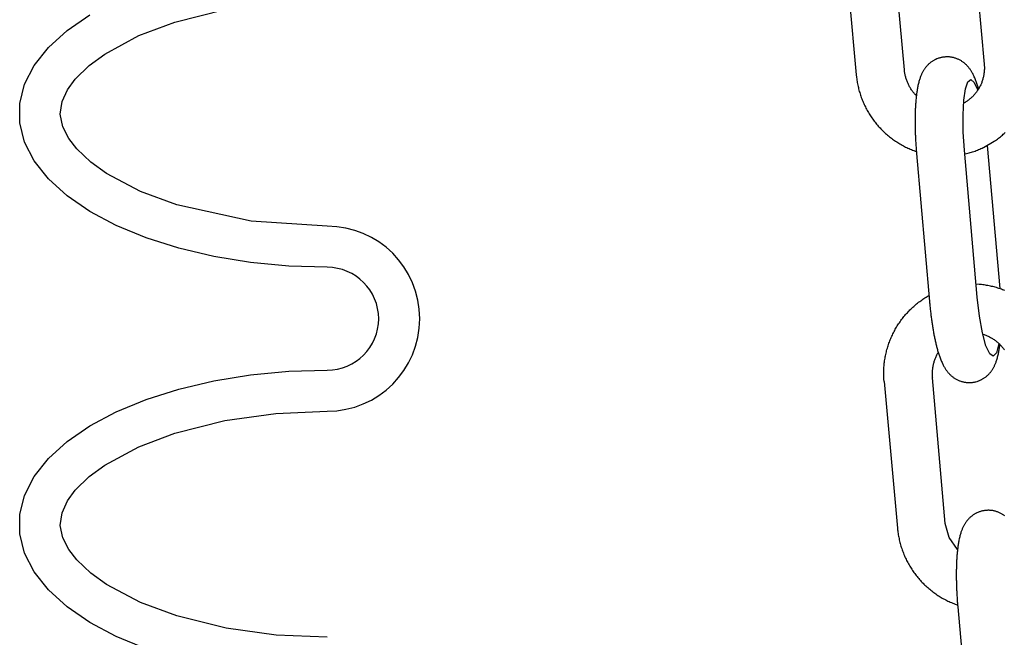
# Model space of a CAD drawing. Extents: x -285 to 5863, y 308 to 3178.
# Tile 60 of 256: x 126.87 to 129.27, y 974.54 to 976.04. Entities that reach past the tile are written whole.
import ezdxf

# ---------------------------------------------------------------- set-up
doc = ezdxf.new("R2010")
doc.units = 0
doc.header["$MEASUREMENT"] = 0
doc.layers.add('SPILL-BUCKET', color=1, linetype='CONTINUOUS')

msp = doc.modelspace()

# ---------------------------------------------------------------- linework, layer by layer
at = {"layer": 'SPILL-BUCKET', "color": 1, "linetype": 'Continuous'}
for p, q in [((129.02323, 975.91925), (128.99106, 976.27288)), ((129.18489, 976.29051), (129.21741, 975.93305)), ((128.87377, 976.26354), (128.90618, 975.90727)), ((127.24962, 976.03533), (127.37088, 976.06598)), ((126.98724, 976.01468), (127.04256, 976.05275)), ((127.16164, 976.00235), (127.24962, 976.03533)), ((126.94189, 975.97344), (126.98724, 976.01468)), ((127.07892, 975.95758), (127.16164, 976.00235)), ((126.90725, 975.92968), (126.94189, 975.97344)), ((127.04087, 975.92961), (127.07892, 975.95758)), ((129.08672, 975.93659), (129.0855, 975.93561)), ((129.08797, 975.93754), (129.08672, 975.93659)), ((129.08924, 975.93846), (129.08797, 975.93754)), ((129.09054, 975.93937), (129.08924, 975.93846)), ((129.09187, 975.94024), (129.09054, 975.93937)), ((129.09322, 975.94108), (129.09187, 975.94024)), ((129.0946, 975.94189), (129.09322, 975.94108)), ((129.09599, 975.94266), (129.0946, 975.94189)), ((129.09741, 975.9434), (129.09599, 975.94266)), ((129.09783, 975.94362), (129.09741, 975.9434)), ((129.09842, 975.94391), (129.09783, 975.94362)), ((129.09902, 975.9442), (129.09842, 975.94391)), ((129.09956, 975.94446), (129.09902, 975.9442)), ((129.10198, 975.94554), (129.09956, 975.94446)), ((129.10503, 975.94673), (129.10198, 975.94554)), ((129.10659, 975.94727), (129.10503, 975.94673)), ((129.10816, 975.94777), (129.10659, 975.94727)), ((129.10975, 975.94823), (129.10816, 975.94777)), ((129.11135, 975.94865), (129.10975, 975.94823)), ((129.11297, 975.94902), (129.11135, 975.94865)), ((129.11461, 975.94936), (129.11297, 975.94902)), ((129.11625, 975.94965), (129.11461, 975.94936)), ((129.11791, 975.9499), (129.11625, 975.94965)), ((129.12125, 975.95027), (129.11791, 975.9499)), ((129.12151, 975.95028), (129.12125, 975.95027)), ((129.12176, 975.9503), (129.12151, 975.95028)), ((129.12323, 975.95042), (129.12175, 975.95031)), ((129.12466, 975.9505), (129.12323, 975.95041)), ((129.1261, 975.95057), (129.12466, 975.9505)), ((129.1278, 975.95059), (129.1261, 975.95057)), ((129.1295, 975.95057), (129.1278, 975.95059)), ((129.1312, 975.95051), (129.1295, 975.95057)), ((129.1329, 975.95039), (129.1312, 975.95051)), ((129.1346, 975.95023), (129.1329, 975.95039)), ((129.1363, 975.95003), (129.1346, 975.95023)), ((129.138, 975.94978), (129.1363, 975.95003)), ((129.13969, 975.94948), (129.138, 975.94978)), ((129.14137, 975.94914), (129.13969, 975.94948)), ((129.14305, 975.94874), (129.14137, 975.94914)), ((129.14471, 975.94831), (129.14305, 975.94874)), ((129.14637, 975.94783), (129.14471, 975.94831)), ((129.14801, 975.94731), (129.14637, 975.94783)), ((129.14963, 975.94674), (129.14801, 975.94731)), ((129.15125, 975.94612), (129.14963, 975.94674)), ((129.15284, 975.94547), (129.15125, 975.94612)), ((129.15441, 975.94477), (129.15284, 975.94547)), ((129.15596, 975.94404), (129.15441, 975.94477)), ((129.1575, 975.94326), (129.15596, 975.94404)), ((129.159, 975.94245), (129.1575, 975.94326)), ((129.16049, 975.94159), (129.159, 975.94245)), ((129.16195, 975.94071), (129.16049, 975.94159)), ((129.16338, 975.93979), (129.16195, 975.94071)), ((129.16478, 975.93884), (129.16338, 975.93979)), ((129.16602, 975.93795), (129.16478, 975.93884)), ((129.16723, 975.93704), (129.16602, 975.93795)), ((129.16842, 975.93611), (129.16723, 975.93704)), ((126.88384, 975.8841), (126.90725, 975.92968)), ((127.00711, 975.89655), (127.04087, 975.92961)), ((129.02341, 975.91752), (129.02323, 975.91925)), ((129.02361, 975.9158), (129.02341, 975.91752)), ((129.02389, 975.91372), (129.02361, 975.9158)), ((129.02422, 975.91164), (129.02389, 975.91372)), ((129.0675, 975.91325), (129.06676, 975.91184)), ((129.06823, 975.9146), (129.0675, 975.91325)), ((129.069, 975.91595), (129.06823, 975.9146)), ((129.06977, 975.91725), (129.069, 975.91595)), ((129.07057, 975.91855), (129.06977, 975.91725)), ((129.07139, 975.9198), (129.07057, 975.91855)), ((129.07223, 975.92106), (129.07139, 975.9198)), ((129.07309, 975.92228), (129.07223, 975.92106)), ((129.07398, 975.9235), (129.07309, 975.92228)), ((129.07489, 975.92468), (129.07398, 975.9235)), ((129.07583, 975.92586), (129.07489, 975.92468)), ((129.07679, 975.92702), (129.07583, 975.92586)), ((129.07778, 975.92816), (129.07679, 975.92702)), ((129.0788, 975.92928), (129.07778, 975.92816)), ((129.07985, 975.93039), (129.0788, 975.92928)), ((129.08092, 975.93147), (129.07985, 975.93039)), ((129.08202, 975.93254), (129.08092, 975.93147)), ((129.08315, 975.93358), (129.08202, 975.93254)), ((129.08432, 975.93461), (129.08315, 975.93358)), ((129.0855, 975.93561), (129.08432, 975.93461)), ((129.16958, 975.93516), (129.16842, 975.93611)), ((129.17073, 975.93418), (129.16958, 975.93516)), ((129.17184, 975.93318), (129.17073, 975.93418)), ((129.17295, 975.93216), (129.17184, 975.93318)), ((129.17402, 975.93112), (129.17295, 975.93216)), ((129.17508, 975.93005), (129.17402, 975.93112)), ((129.17611, 975.92896), (129.17508, 975.93005)), ((129.17714, 975.92784), (129.17611, 975.92896)), ((129.17813, 975.92671), (129.17714, 975.92784)), ((129.17913, 975.92553), (129.17813, 975.92671)), ((129.18009, 975.92435), (129.17913, 975.92553)), ((129.18107, 975.92311), (129.18009, 975.92435)), ((129.182, 975.92187), (129.18107, 975.92311)), ((129.18296, 975.92055), (129.182, 975.92187)), ((129.18388, 975.91924), (129.18296, 975.92055)), ((129.18483, 975.91783), (129.18388, 975.91924)), ((129.18574, 975.91642), (129.18483, 975.91783)), ((129.18669, 975.9149), (129.18574, 975.91642)), ((129.1876, 975.91337), (129.18669, 975.9149)), ((129.18856, 975.9117), (129.1876, 975.91337)), ((129.21718, 975.91245), (129.21693, 975.91037)), ((129.2174, 975.91452), (129.21718, 975.91245)), ((129.21757, 975.91661), (129.2174, 975.91452)), ((129.21741, 975.93305), (129.21749, 975.93216)), ((129.21749, 975.93216), (129.21756, 975.93127)), ((129.21756, 975.93127), (129.21769, 975.92917)), ((129.2177, 975.9187), (129.21757, 975.91661)), ((129.21769, 975.92917), (129.21778, 975.92708)), ((129.21778, 975.92079), (129.2177, 975.9187)), ((129.21778, 975.92708), (129.21782, 975.92498)), ((129.21783, 975.92289), (129.21778, 975.92079)), ((129.21782, 975.92498), (129.21783, 975.92289)), ((126.98821, 975.87066), (127.00711, 975.89655)), ((128.90618, 975.90727), (128.90636, 975.90537)), ((128.90636, 975.90537), (128.90656, 975.90347)), ((128.90656, 975.90347), (128.90692, 975.90037)), ((128.90692, 975.90037), (128.90732, 975.89727)), ((128.90732, 975.89727), (128.90777, 975.89418)), ((128.90777, 975.89418), (128.90826, 975.8911)), ((128.90826, 975.8911), (128.9088, 975.88802)), ((129.02459, 975.90957), (129.02422, 975.91164)), ((129.025, 975.90751), (129.02459, 975.90957)), ((129.02545, 975.90546), (129.025, 975.90751)), ((129.02595, 975.90341), (129.02545, 975.90546)), ((129.02648, 975.90138), (129.02595, 975.90341)), ((129.02706, 975.89935), (129.02648, 975.90138)), ((129.02769, 975.89734), (129.02706, 975.89935)), ((129.02835, 975.89534), (129.02769, 975.89734)), ((129.02905, 975.89336), (129.02835, 975.89534)), ((129.0298, 975.89139), (129.02905, 975.89336)), ((129.03058, 975.88943), (129.0298, 975.89139)), ((129.03141, 975.88749), (129.03058, 975.88943)), ((129.05815, 975.88846), (129.05753, 975.886)), ((129.05877, 975.89075), (129.05815, 975.88846)), ((129.05942, 975.89303), (129.05877, 975.89075)), ((129.06004, 975.8951), (129.05942, 975.89303)), ((129.06071, 975.89716), (129.06004, 975.8951)), ((129.06134, 975.89903), (129.06071, 975.89716)), ((129.06201, 975.90089), (129.06134, 975.89903)), ((129.06265, 975.9026), (129.06201, 975.90089)), ((129.06333, 975.9043), (129.06265, 975.9026)), ((129.06398, 975.90589), (129.06333, 975.9043)), ((129.06467, 975.90747), (129.06398, 975.90589)), ((129.06535, 975.90895), (129.06467, 975.90747)), ((129.06606, 975.91044), (129.06535, 975.90895)), ((129.06676, 975.91184), (129.06606, 975.91044)), ((129.17201, 975.87289), (129.17792, 975.88996)), ((129.17792, 975.88996), (129.18524, 975.89525)), ((129.18524, 975.89525), (129.1934, 975.88832)), ((129.18949, 975.91002), (129.18856, 975.9117)), ((129.19047, 975.90816), (129.18949, 975.91002)), ((129.19142, 975.90629), (129.19047, 975.90816)), ((129.19242, 975.90422), (129.19142, 975.90629)), ((129.19339, 975.90214), (129.19242, 975.90422)), ((129.19444, 975.89979), (129.19339, 975.90214)), ((129.19545, 975.8974), (129.19444, 975.89979)), ((129.19639, 975.8951), (129.19545, 975.8974)), ((129.1973, 975.89276), (129.19639, 975.8951)), ((129.19816, 975.8905), (129.1973, 975.89276)), ((129.19899, 975.88821), (129.19816, 975.8905)), ((129.212, 975.89015), (129.21128, 975.8882)), ((129.21268, 975.89212), (129.212, 975.89015)), ((129.21332, 975.8941), (129.21268, 975.89212)), ((129.21392, 975.89609), (129.21332, 975.8941)), ((129.21447, 975.8981), (129.21392, 975.89609)), ((129.21499, 975.90012), (129.21447, 975.8981)), ((129.21546, 975.90215), (129.21499, 975.90012)), ((129.21589, 975.90419), (129.21546, 975.90215)), ((129.21628, 975.90624), (129.21589, 975.90419)), ((129.21662, 975.9083), (129.21628, 975.90624)), ((129.21693, 975.91037), (129.21662, 975.9083)), ((126.87204, 975.83741), (126.88384, 975.8841)), ((126.97498, 975.84186), (126.98821, 975.87066)), ((128.9088, 975.88802), (128.90938, 975.88495)), ((128.90938, 975.88495), (128.91, 975.88189)), ((128.91, 975.88189), (128.91067, 975.87884)), ((128.91067, 975.87884), (128.91138, 975.8758)), ((128.91138, 975.8758), (128.91214, 975.87276)), ((128.91214, 975.87276), (128.91294, 975.86974)), ((128.91294, 975.86974), (128.91378, 975.86673)), ((128.91378, 975.86673), (128.91466, 975.86374)), ((129.03227, 975.88557), (129.03141, 975.88749)), ((129.03317, 975.88367), (129.03227, 975.88557)), ((129.03412, 975.88178), (129.03317, 975.88367)), ((129.0351, 975.87992), (129.03412, 975.88178)), ((129.03611, 975.87807), (129.0351, 975.87992)), ((129.03717, 975.87625), (129.03611, 975.87807)), ((129.03826, 975.87445), (129.03717, 975.87625)), ((129.0394, 975.87267), (129.03826, 975.87445)), ((129.04056, 975.87091), (129.0394, 975.87267)), ((129.04176, 975.86918), (129.04056, 975.87091)), ((129.043, 975.86748), (129.04176, 975.86918)), ((129.04427, 975.8658), (129.043, 975.86748)), ((129.04558, 975.86415), (129.04427, 975.8658)), ((129.05371, 975.86607), (129.05336, 975.86361)), ((129.05408, 975.86849), (129.05371, 975.86607)), ((129.05448, 975.87097), (129.05408, 975.86849)), ((129.0549, 975.87342), (129.05448, 975.87097)), ((129.05537, 975.87595), (129.0549, 975.87342)), ((129.05585, 975.87844), (129.05537, 975.87595)), ((129.05638, 975.88099), (129.05585, 975.87844)), ((129.05694, 975.88351), (129.05638, 975.88099)), ((129.05753, 975.886), (129.05694, 975.88351)), ((129.16797, 975.84533), (129.17201, 975.87289)), ((129.1934, 975.88832), (129.20177, 975.86973)), ((129.19831, 975.86467), (129.19705, 975.86303)), ((129.19953, 975.86634), (129.19831, 975.86467)), ((129.19977, 975.88597), (129.19899, 975.88821)), ((129.20072, 975.86804), (129.19953, 975.86634)), ((129.20054, 975.8837), (129.19977, 975.88597)), ((129.20127, 975.88146), (129.20054, 975.8837)), ((129.20187, 975.86976), (129.20072, 975.86804)), ((129.20199, 975.8792), (129.20127, 975.88146)), ((129.20298, 975.8715), (129.20187, 975.86976)), ((129.20268, 975.87697), (129.20199, 975.8792)), ((129.20336, 975.8747), (129.20268, 975.87697)), ((129.20406, 975.87327), (129.20298, 975.8715)), ((129.20385, 975.87299), (129.20336, 975.8747)), ((129.2051, 975.87507), (129.20406, 975.87327)), ((129.20609, 975.87688), (129.2051, 975.87507)), ((129.20706, 975.87872), (129.20609, 975.87688)), ((129.20798, 975.88058), (129.20706, 975.87872)), ((129.20886, 975.88246), (129.20798, 975.88058)), ((129.20971, 975.88435), (129.20886, 975.88246)), ((129.21051, 975.88627), (129.20971, 975.88435)), ((129.21128, 975.8882), (129.21051, 975.88627)), ((126.97054, 975.81109), (126.97498, 975.84186)), ((128.91466, 975.86374), (128.91559, 975.86075)), ((128.91559, 975.86075), (128.91656, 975.85778)), ((128.91656, 975.85778), (128.91757, 975.85482)), ((128.91757, 975.85482), (128.91863, 975.85188)), ((128.91863, 975.85188), (128.91972, 975.84895)), ((128.91972, 975.84895), (128.92086, 975.84604)), ((128.92086, 975.84604), (128.92204, 975.84314)), ((128.92204, 975.84314), (128.92327, 975.84026)), ((129.04692, 975.86252), (129.04558, 975.86415)), ((129.04829, 975.86093), (129.04692, 975.86252)), ((129.04969, 975.85936), (129.04829, 975.86093)), ((129.05245, 975.85646), (129.04969, 975.85936)), ((129.05101, 975.84171), (129.05082, 975.83923)), ((129.05121, 975.84417), (129.05101, 975.84171)), ((129.05143, 975.84662), (129.05121, 975.84417)), ((129.05166, 975.84906), (129.05143, 975.84662)), ((129.0519, 975.8515), (129.05166, 975.84906)), ((129.05216, 975.85392), (129.0519, 975.8515)), ((129.05243, 975.85636), (129.05216, 975.85392)), ((129.05272, 975.85877), (129.05243, 975.85636)), ((129.05303, 975.86121), (129.05272, 975.85877)), ((129.05336, 975.86361), (129.05303, 975.86121)), ((129.1661, 975.80944), (129.16797, 975.84533)), ((129.17263, 975.84105), (129.17087, 975.83998)), ((129.17436, 975.84216), (129.17263, 975.84105)), ((129.17608, 975.84331), (129.17436, 975.84216)), ((129.17776, 975.8445), (129.17608, 975.84331)), ((129.17942, 975.84572), (129.17776, 975.8445)), ((129.18106, 975.84698), (129.17942, 975.84572)), ((129.18266, 975.84828), (129.18106, 975.84698)), ((129.18424, 975.84961), (129.18266, 975.84828)), ((129.18579, 975.85097), (129.18424, 975.84961)), ((129.18731, 975.85237), (129.18579, 975.85097)), ((129.18879, 975.8538), (129.18731, 975.85237)), ((129.19025, 975.85526), (129.18879, 975.8538)), ((129.19168, 975.85676), (129.19025, 975.85526)), ((129.19307, 975.85828), (129.19168, 975.85676)), ((129.19443, 975.85984), (129.19307, 975.85828)), ((129.19576, 975.86142), (129.19443, 975.85984)), ((129.19705, 975.86303), (129.19576, 975.86142)), ((126.87204, 975.79035), (126.87204, 975.83741)), ((128.92327, 975.84026), (128.92453, 975.8374)), ((128.92453, 975.8374), (128.92583, 975.83456)), ((128.92583, 975.83456), (128.92717, 975.83174)), ((128.92717, 975.83174), (128.92856, 975.82893)), ((128.92856, 975.82893), (128.92998, 975.82615)), ((128.92998, 975.82615), (128.93145, 975.82339)), ((128.93145, 975.82339), (128.93295, 975.82064)), ((128.93295, 975.82064), (128.93449, 975.81792)), ((128.93449, 975.81792), (128.93607, 975.81522)), ((129.04973, 975.81902), (129.04964, 975.81644)), ((129.04983, 975.8216), (129.04973, 975.81902)), ((129.04993, 975.82415), (129.04983, 975.8216)), ((129.05006, 975.8267), (129.04993, 975.82415)), ((129.05018, 975.82923), (129.05006, 975.8267)), ((129.05033, 975.83176), (129.05018, 975.82923)), ((129.05048, 975.83426), (129.05033, 975.83176)), ((129.05064, 975.83676), (129.05048, 975.83426)), ((129.05082, 975.83923), (129.05064, 975.83676)), ((129.17087, 975.83998), (129.16759, 975.83809)), ((126.97673, 975.78055), (126.97054, 975.81109)), ((128.93607, 975.81522), (128.93769, 975.81255)), ((128.93769, 975.81255), (128.93934, 975.8099)), ((128.93934, 975.8099), (128.94104, 975.80727)), ((128.94104, 975.80727), (128.94277, 975.80467)), ((128.94277, 975.80467), (128.94454, 975.80209)), ((128.94454, 975.80209), (128.94634, 975.79954)), ((128.94634, 975.79954), (128.94819, 975.79701)), ((128.94819, 975.79701), (128.95006, 975.79451)), ((128.95006, 975.79451), (128.95197, 975.79204)), ((129.04931, 975.79796), (129.0493, 975.79528)), ((129.0493, 975.79528), (129.0493, 975.79258)), ((129.04932, 975.80064), (129.04931, 975.79796)), ((129.04935, 975.8033), (129.04932, 975.80064)), ((129.04939, 975.80596), (129.04935, 975.8033)), ((129.04944, 975.80859), (129.04939, 975.80596)), ((129.0495, 975.81122), (129.04944, 975.80859)), ((129.04956, 975.81383), (129.0495, 975.81122)), ((129.04964, 975.81644), (129.04956, 975.81383)), ((129.16656, 975.768), (129.1661, 975.80944)), ((126.88384, 975.74366), (126.87204, 975.79035)), ((126.99115, 975.75233), (126.97673, 975.78055)), ((128.95197, 975.79204), (128.95392, 975.78959)), ((128.95392, 975.78959), (128.9559, 975.78718)), ((128.9559, 975.78718), (128.95792, 975.78479)), ((128.95792, 975.78479), (128.95997, 975.78243)), ((128.95997, 975.78243), (128.96205, 975.7801)), ((128.96205, 975.7801), (128.96417, 975.77781)), ((128.96417, 975.77781), (128.96632, 975.77554)), ((128.96632, 975.77554), (128.9685, 975.7733)), ((128.9685, 975.7733), (128.97071, 975.7711)), ((128.97071, 975.7711), (128.97295, 975.76893)), ((128.97295, 975.76893), (128.97522, 975.76679)), ((129.0493, 975.79258), (129.04931, 975.78987)), ((129.04931, 975.78987), (129.04933, 975.78715)), ((129.04933, 975.78715), (129.04936, 975.78441)), ((129.04936, 975.78441), (129.0494, 975.78167)), ((129.0494, 975.78167), (129.04944, 975.77892)), ((129.04944, 975.77892), (129.0495, 975.77616)), ((129.0495, 975.77616), (129.04957, 975.7734)), ((129.04957, 975.7734), (129.04964, 975.77062)), ((129.04964, 975.77062), (129.04973, 975.76784)), ((127.01063, 975.7272), (126.99115, 975.75233)), ((128.97522, 975.76679), (128.97753, 975.76468)), ((128.97753, 975.76468), (128.97986, 975.76261)), ((128.97986, 975.76261), (128.98222, 975.76057)), ((128.98222, 975.76057), (128.98461, 975.75857)), ((128.98461, 975.75857), (128.98703, 975.7566)), ((128.98703, 975.7566), (128.98948, 975.75466)), ((128.98948, 975.75466), (128.99196, 975.75276)), ((128.99196, 975.75276), (128.99446, 975.7509)), ((128.99446, 975.7509), (128.99698, 975.74908)), ((128.99698, 975.74908), (128.99953, 975.74729)), ((128.99953, 975.74729), (129.00211, 975.74553)), ((129.00211, 975.74553), (129.00471, 975.74382)), ((129.04973, 975.76784), (129.04982, 975.76504)), ((129.04982, 975.76504), (129.04992, 975.76225)), ((129.04992, 975.76225), (129.05003, 975.75945)), ((129.05003, 975.75945), (129.05015, 975.75664)), ((129.05015, 975.75664), (129.05028, 975.75382)), ((129.05028, 975.75382), (129.05042, 975.75101)), ((129.05042, 975.75101), (129.05057, 975.74818)), ((129.05057, 975.74818), (129.05072, 975.74536)), ((129.05072, 975.74536), (129.05089, 975.74253)), ((129.16931, 975.72422), (129.16656, 975.768)), ((129.21601, 975.73059), (129.24204, 975.74558)), ((129.24204, 975.74558), (129.24458, 975.74732)), ((129.24458, 975.74732), (129.2471, 975.7491)), ((129.2471, 975.7491), (129.24959, 975.75092)), ((129.24959, 975.75092), (129.25205, 975.75278)), ((129.25205, 975.75278), (129.25449, 975.75467)), ((129.25449, 975.75467), (129.25689, 975.75659)), ((129.25689, 975.75659), (129.25927, 975.75855)), ((129.25927, 975.75855), (129.26163, 975.76055)), ((129.26163, 975.76055), (129.26395, 975.76258)), ((129.26395, 975.76258), (129.26624, 975.76464)), ((129.26624, 975.76464), (129.2685, 975.76673)), ((126.90725, 975.69808), (126.88384, 975.74366)), ((127.0449, 975.69487), (127.01063, 975.7272)), ((129.00471, 975.74382), (129.00734, 975.74214)), ((129.00734, 975.74214), (129.00999, 975.7405)), ((129.00999, 975.7405), (129.01266, 975.7389)), ((129.01266, 975.7389), (129.01535, 975.73734)), ((129.01535, 975.73734), (129.01807, 975.73582)), ((129.01807, 975.73582), (129.0208, 975.73434)), ((129.0208, 975.73434), (129.02356, 975.7329)), ((129.02356, 975.7329), (129.02634, 975.7315)), ((129.02634, 975.7315), (129.02913, 975.73014)), ((129.02913, 975.73014), (129.03195, 975.72881)), ((129.03195, 975.72881), (129.03478, 975.72754)), ((129.03478, 975.72754), (129.03763, 975.7263)), ((129.03763, 975.7263), (129.0405, 975.7251)), ((129.0405, 975.7251), (129.04338, 975.72394)), ((129.04338, 975.72394), (129.04628, 975.72283)), ((129.04628, 975.72283), (129.0492, 975.72176)), ((129.0492, 975.72176), (129.05243, 975.72063)), ((129.05089, 975.74253), (129.05106, 975.7397)), ((129.05106, 975.7397), (129.05124, 975.73687)), ((129.05124, 975.73687), (129.05143, 975.73404)), ((129.05143, 975.73404), (129.05163, 975.73121)), ((129.05163, 975.73121), (129.05183, 975.72837)), ((129.05183, 975.72837), (129.05205, 975.72554)), ((129.05205, 975.72554), (129.05227, 975.72271)), ((129.05227, 975.72271), (129.0525, 975.71988)), ((129.20062, 975.36676), (129.16931, 975.72422)), ((129.19229, 975.72079), (129.1952, 975.72182)), ((129.1952, 975.72182), (129.19809, 975.72288)), ((129.19809, 975.72288), (129.20097, 975.72398)), ((129.20097, 975.72398), (129.20383, 975.72513)), ((129.20383, 975.72513), (129.20667, 975.72633)), ((129.20667, 975.72633), (129.2095, 975.72755)), ((129.2095, 975.72755), (129.21231, 975.72882)), ((129.21231, 975.72882), (129.21509, 975.73014)), ((129.21509, 975.73014), (129.21517, 975.73018)), ((129.21517, 975.73018), (129.21526, 975.73023)), ((129.21538, 975.73028), (129.21564, 975.7304)), ((129.21562, 975.7304), (129.21601, 975.73059)), ((129.25588, 975.38791), (129.22544, 975.73546)), ((126.94189, 975.65432), (126.90725, 975.69808)), ((129.0525, 975.71988), (129.05267, 975.7179)), ((129.05267, 975.7179), (129.05284, 975.71592)), ((129.05284, 975.71592), (129.08436, 975.35599)), ((129.17106, 975.71473), (129.17456, 975.71557)), ((129.17456, 975.71557), (129.17755, 975.71633)), ((129.17755, 975.71633), (129.18052, 975.71714)), ((129.18052, 975.71714), (129.18349, 975.71799)), ((129.18349, 975.71799), (129.18644, 975.71888)), ((129.18644, 975.71888), (129.18937, 975.71981)), ((129.18937, 975.71981), (129.19229, 975.72079)), ((127.08322, 975.66739), (127.0449, 975.69487)), ((126.98724, 975.61308), (126.94189, 975.65432)), ((127.16615, 975.62348), (127.08322, 975.66739)), ((127.04256, 975.57501), (126.98724, 975.61308)), ((127.25405, 975.59104), (127.16615, 975.62348)), ((127.43461, 975.55123), (127.25405, 975.59104)), ((127.10699, 975.5407), (127.04256, 975.57501)), ((127.17951, 975.51071), (127.10699, 975.5407)), ((127.62005, 975.53907), (127.43461, 975.55123)), ((127.25898, 975.48549), (127.17951, 975.51071)), ((127.34415, 975.46545), (127.25898, 975.48549)), ((127.43366, 975.45091), (127.34415, 975.46545)), ((127.52611, 975.44209), (127.43366, 975.45091)), ((127.62005, 975.43914), (127.52611, 975.44209)), ((127.34415, 975.16299), (127.43366, 975.17753)), ((127.43366, 975.17753), (127.52611, 975.18635)), ((127.52611, 975.18635), (127.62005, 975.18931)), ((127.25898, 975.14295), (127.34415, 975.16299)), ((127.17951, 975.11774), (127.25898, 975.14295)), ((127.10699, 975.08774), (127.17951, 975.11774)), ((127.04256, 975.05343), (127.10699, 975.08774)), ((127.37088, 975.06666), (127.49469, 975.08395)), ((127.49469, 975.08395), (127.62005, 975.08937)), ((126.98724, 975.01536), (127.04256, 975.05343)), ((127.24962, 975.03602), (127.37088, 975.06666)), ((127.16164, 975.00303), (127.24962, 975.03602)), ((126.94189, 974.97412), (126.98724, 975.01536)), ((127.07892, 974.95826), (127.16164, 975.00303)), ((126.90725, 974.93036), (126.94189, 974.97412)), ((127.04087, 974.9303), (127.07892, 974.95826)), ((126.88384, 974.88478), (126.90725, 974.93036)), ((127.00711, 974.89723), (127.04087, 974.9303)), ((126.87204, 974.83809), (126.88384, 974.88478)), ((126.98821, 974.87134), (127.00711, 974.89723)), ((126.97498, 974.84254), (126.98821, 974.87134)), ((126.87204, 974.79103), (126.87204, 974.83809)), ((126.97054, 974.81177), (126.97498, 974.84254)), ((126.97673, 974.78124), (126.97054, 974.81177)), ((126.88384, 974.74434), (126.87204, 974.79103)), ((126.99115, 974.75301), (126.97673, 974.78124)), ((126.90725, 974.69876), (126.88384, 974.74434)), ((127.01063, 974.72788), (126.99115, 974.75301)), ((127.0449, 974.69555), (127.01063, 974.72788)), ((126.94189, 974.655), (126.90725, 974.69876)), ((127.08322, 974.66808), (127.0449, 974.69555)), ((127.16615, 974.62416), (127.08322, 974.66808)), ((126.98724, 974.61376), (126.94189, 974.655)), ((127.25405, 974.59172), (127.16615, 974.62416)), ((127.04256, 974.57569), (126.98724, 974.61376)), ((127.10699, 974.54139), (127.04256, 974.57569)), ((127.37384, 974.56187), (127.25405, 974.59172)), ((127.49593, 974.54504), (127.37384, 974.56187)), ((127.17951, 974.51139), (127.10699, 974.54139)), ((127.62005, 974.53975), (127.49593, 974.54504))]:
    msp.add_line(p, q, dxfattribs=at)
at = {"layer": 'SPILL-BUCKET', "color": 1}
for p, q in [((129.20484, 975.39766), (129.19787, 975.39815)), ((129.20793, 975.39738), (129.20484, 975.39766)), ((129.211, 975.39705), (129.20793, 975.39738)), ((129.21408, 975.39668), (129.211, 975.39705)), ((129.21714, 975.39627), (129.21408, 975.39668)), ((129.22021, 975.39581), (129.21714, 975.39627)), ((129.22326, 975.3953), (129.22021, 975.39581)), ((129.22631, 975.39475), (129.22326, 975.3953)), ((129.22935, 975.39416), (129.22631, 975.39475)), ((129.23238, 975.39352), (129.22935, 975.39416)), ((129.23541, 975.39284), (129.23238, 975.39352)), ((129.23842, 975.39212), (129.23541, 975.39284)), ((129.24143, 975.39135), (129.23842, 975.39212)), ((129.24442, 975.39054), (129.24143, 975.39135)), ((129.2474, 975.38968), (129.24442, 975.39054)), ((129.25037, 975.38878), (129.2474, 975.38968)), ((129.25333, 975.38784), (129.25037, 975.38878)), ((129.25627, 975.38685), (129.25333, 975.38784)), ((129.2592, 975.38582), (129.25627, 975.38685)), ((129.26211, 975.38475), (129.2592, 975.38582)), ((129.0681, 975.36135), (129.07068, 975.36308)), ((129.07068, 975.36308), (129.07328, 975.36478)), ((129.07328, 975.36478), (129.07591, 975.36644)), ((129.07591, 975.36644), (129.07856, 975.36805)), ((129.07856, 975.36805), (129.08124, 975.36963)), ((129.08124, 975.36963), (129.08308, 975.37068)), ((129.20594, 975.32056), (129.20062, 975.36676)), ((129.26501, 975.38364), (129.26211, 975.38475)), ((129.2679, 975.38248), (129.26501, 975.38364)), ((129.03921, 975.33775), (129.04146, 975.33991)), ((129.04146, 975.33991), (129.04374, 975.34203)), ((129.04374, 975.34203), (129.04605, 975.34412)), ((129.04605, 975.34412), (129.04839, 975.34617)), ((129.04839, 975.34617), (129.05076, 975.3482)), ((129.05076, 975.3482), (129.05315, 975.35018)), ((129.05315, 975.35018), (129.05558, 975.35214)), ((129.05558, 975.35214), (129.05803, 975.35405)), ((129.05803, 975.35405), (129.06051, 975.35593)), ((129.06051, 975.35593), (129.06301, 975.35778)), ((129.06301, 975.35778), (129.06554, 975.35958)), ((129.06554, 975.35958), (129.0681, 975.36135)), ((129.08436, 975.35599), (129.08449, 975.3545)), ((129.08449, 975.3545), (129.08463, 975.35301)), ((129.08463, 975.35301), (129.08489, 975.3502)), ((129.08489, 975.3502), (129.08516, 975.34739)), ((129.08516, 975.34739), (129.08543, 975.34458)), ((129.08543, 975.34458), (129.08572, 975.34177)), ((129.08572, 975.34177), (129.08601, 975.33898)), ((129.08601, 975.33898), (129.08631, 975.33619)), ((129.0166, 975.312), (129.01849, 975.31448)), ((129.01849, 975.31448), (129.02041, 975.31694)), ((129.02041, 975.31694), (129.02236, 975.31938)), ((129.02236, 975.31938), (129.02435, 975.32178)), ((129.02435, 975.32178), (129.02638, 975.32415)), ((129.02638, 975.32415), (129.02844, 975.32649)), ((129.02844, 975.32649), (129.03053, 975.32881)), ((129.03053, 975.32881), (129.03265, 975.33109)), ((129.03265, 975.33109), (129.0348, 975.33334)), ((129.0348, 975.33334), (129.03699, 975.33556)), ((129.03699, 975.33556), (129.03921, 975.33775)), ((129.08631, 975.33619), (129.08662, 975.33341)), ((129.08662, 975.33341), (129.08693, 975.33063)), ((129.08693, 975.33063), (129.08726, 975.32787)), ((129.08726, 975.32787), (129.08759, 975.32511)), ((129.08759, 975.32511), (129.08793, 975.32236)), ((129.08793, 975.32236), (129.08827, 975.31963)), ((129.08827, 975.31963), (129.08863, 975.3169)), ((129.08863, 975.3169), (129.08899, 975.31418)), ((129.08899, 975.31418), (129.08936, 975.31148)), ((129.21322, 975.2798), (129.20594, 975.32056)), ((129.00128, 975.28846), (129.00283, 975.29117)), ((129.00283, 975.29117), (129.00442, 975.29385)), ((129.00442, 975.29385), (129.00605, 975.29652)), ((129.00605, 975.29652), (129.00771, 975.29916)), ((129.00771, 975.29916), (129.00942, 975.30178)), ((129.00942, 975.30178), (129.01116, 975.30437)), ((129.01116, 975.30437), (129.01294, 975.30694)), ((129.01294, 975.30694), (129.01475, 975.30948)), ((129.01475, 975.30948), (129.0166, 975.312)), ((129.08936, 975.31148), (129.08974, 975.30879)), ((129.08974, 975.30879), (129.09012, 975.3061)), ((129.09012, 975.3061), (129.09051, 975.30344)), ((129.09051, 975.30344), (129.09091, 975.30078)), ((129.09091, 975.30078), (129.09132, 975.29814)), ((129.09132, 975.29814), (129.09174, 975.29551)), ((129.09174, 975.29551), (129.09216, 975.2929)), ((129.09216, 975.2929), (129.09259, 975.2903)), ((129.09259, 975.2903), (129.09303, 975.28772)), ((128.98909, 975.26312), (128.99028, 975.26601)), ((128.99028, 975.26601), (128.99151, 975.26888)), ((128.99151, 975.26888), (128.99279, 975.27174)), ((128.99279, 975.27174), (128.9941, 975.27457)), ((128.9941, 975.27457), (128.99546, 975.27739)), ((128.99546, 975.27739), (128.99685, 975.28019)), ((128.99685, 975.28019), (128.99829, 975.28297)), ((128.99829, 975.28297), (128.99976, 975.28572)), ((128.99976, 975.28572), (129.00128, 975.28846)), ((129.09303, 975.28772), (129.09347, 975.28515)), ((129.09347, 975.28515), (129.09392, 975.2826)), ((129.09392, 975.2826), (129.09439, 975.28006)), ((129.09439, 975.28006), (129.09486, 975.27754)), ((129.09486, 975.27754), (129.09533, 975.27504)), ((129.09533, 975.27504), (129.09582, 975.27255)), ((129.09582, 975.27255), (129.09631, 975.27008)), ((129.09631, 975.27008), (129.09681, 975.26763)), ((129.09681, 975.26763), (129.09732, 975.26519)), ((129.22179, 975.24822), (129.21322, 975.2798)), ((129.2141, 975.27655), (129.21711, 975.27554)), ((129.21711, 975.27554), (129.21907, 975.27485)), ((129.21907, 975.27485), (129.22102, 975.27411)), ((129.22102, 975.27411), (129.22296, 975.27333)), ((129.22296, 975.27333), (129.22488, 975.27252)), ((129.22488, 975.27252), (129.22679, 975.27166)), ((129.22679, 975.27166), (129.22867, 975.27076)), ((129.22867, 975.27076), (129.23054, 975.26982)), ((129.23054, 975.26982), (129.23239, 975.26884)), ((129.23239, 975.26884), (129.23422, 975.26782)), ((129.23422, 975.26782), (129.23602, 975.26676)), ((129.23602, 975.26676), (129.23781, 975.26567)), ((128.98106, 975.23944), (128.98191, 975.24245)), ((128.98191, 975.24245), (128.98281, 975.24545)), ((128.98281, 975.24545), (128.98375, 975.24843)), ((128.98375, 975.24843), (128.98474, 975.2514)), ((128.98474, 975.2514), (128.98576, 975.25435)), ((128.98576, 975.25435), (128.98683, 975.25729)), ((128.98683, 975.25729), (128.98794, 975.26021)), ((128.98794, 975.26021), (128.98909, 975.26312)), ((129.09732, 975.26519), (129.09784, 975.26277)), ((129.09784, 975.26277), (129.09837, 975.26036)), ((129.09837, 975.26036), (129.0989, 975.25797)), ((129.0989, 975.25797), (129.09945, 975.2556)), ((129.09945, 975.2556), (129.1, 975.25324)), ((129.1, 975.25324), (129.10057, 975.25089)), ((129.10057, 975.25089), (129.10114, 975.24857)), ((129.10114, 975.24857), (129.10173, 975.24625)), ((129.10173, 975.24625), (129.10233, 975.24396)), ((129.10233, 975.24396), (129.10294, 975.24166)), ((129.23087, 975.22868), (129.22179, 975.24822)), ((129.23781, 975.26567), (129.23957, 975.26453)), ((129.23957, 975.26453), (129.24131, 975.26337)), ((129.24131, 975.26337), (129.24303, 975.26216)), ((129.24303, 975.26216), (129.24472, 975.26092)), ((129.24472, 975.26092), (129.24639, 975.25964)), ((129.24639, 975.25964), (129.24802, 975.25833)), ((129.25312, 975.2538), (129.24728, 975.2316)), ((129.24802, 975.25833), (129.24964, 975.25698)), ((129.24964, 975.25698), (129.25122, 975.2556)), ((129.25122, 975.2556), (129.25278, 975.25419)), ((129.25278, 975.25419), (129.2543, 975.25275)), ((129.25414, 975.24108), (129.25451, 975.2435)), ((129.2543, 975.25275), (129.2558, 975.25127)), ((129.25451, 975.2435), (129.25486, 975.24596)), ((129.25486, 975.24596), (129.25519, 975.24836)), ((129.25519, 975.24836), (129.2555, 975.2508)), ((129.2555, 975.2508), (129.25558, 975.25148)), ((129.2558, 975.25127), (129.25727, 975.24976)), ((129.25727, 975.24976), (129.25871, 975.24823)), ((129.25871, 975.24823), (129.26011, 975.24666)), ((129.26011, 975.24666), (129.26148, 975.24506)), ((129.26148, 975.24506), (129.26282, 975.24344)), ((129.26282, 975.24344), (129.26413, 975.24178)), ((128.97578, 975.215), (128.97629, 975.21809)), ((128.97629, 975.21809), (128.97684, 975.22117)), ((128.97684, 975.22117), (128.97743, 975.22424)), ((128.97743, 975.22424), (128.97807, 975.2273)), ((128.97807, 975.2273), (128.97875, 975.23035)), ((128.97875, 975.23035), (128.97948, 975.23339)), ((128.97948, 975.23339), (128.98025, 975.23642)), ((128.98025, 975.23642), (128.98106, 975.23944)), ((129.09882, 975.21943), (129.09803, 975.21748)), ((129.09965, 975.22137), (129.09882, 975.21943)), ((129.10052, 975.22329), (129.09965, 975.22137)), ((129.10143, 975.22519), (129.10052, 975.22329)), ((129.10238, 975.22707), (129.10143, 975.22519)), ((129.10337, 975.22893), (129.10238, 975.22707)), ((129.10294, 975.24166), (129.10357, 975.23939)), ((129.10439, 975.23077), (129.10337, 975.22893)), ((129.10357, 975.23939), (129.10421, 975.23711)), ((129.10421, 975.23711), (129.10486, 975.23487)), ((129.10545, 975.23259), (129.10439, 975.23077)), ((129.10486, 975.23487), (129.10554, 975.2326)), ((129.10551, 975.23269), (129.10545, 975.23259)), ((129.10554, 975.2326), (129.10623, 975.23037)), ((129.10623, 975.23037), (129.10695, 975.2281)), ((129.10695, 975.2281), (129.10768, 975.22587)), ((129.10768, 975.22587), (129.10845, 975.2236)), ((129.10845, 975.2236), (129.10923, 975.22136)), ((129.10923, 975.22136), (129.11006, 975.21907)), ((129.11006, 975.21907), (129.11091, 975.2168)), ((129.23963, 975.22296), (129.23087, 975.22868)), ((129.24728, 975.2316), (129.23963, 975.22296)), ((129.2488, 975.21654), (129.24945, 975.21882)), ((129.24945, 975.21882), (129.25007, 975.22111)), ((129.25007, 975.22111), (129.25069, 975.22357)), ((129.25069, 975.22357), (129.25128, 975.22606)), ((129.25128, 975.22606), (129.25183, 975.22858)), ((129.25183, 975.22858), (129.25237, 975.23113)), ((129.25237, 975.23113), (129.25285, 975.23362)), ((129.25285, 975.23362), (129.25331, 975.23615)), ((129.25331, 975.23615), (129.25374, 975.2386)), ((129.25374, 975.2386), (129.25414, 975.24108)), ((129.26413, 975.24178), (129.2654, 975.24011)), ((129.2654, 975.24011), (129.26663, 975.2384)), ((128.97348, 975.19326), (128.97367, 975.19638)), ((128.97367, 975.19638), (128.97391, 975.19949)), ((128.97391, 975.19949), (128.9742, 975.2026)), ((128.9742, 975.2026), (128.97453, 975.20571)), ((128.97453, 975.20571), (128.9749, 975.20881)), ((128.9749, 975.20881), (128.97532, 975.21191)), ((128.97532, 975.21191), (128.97578, 975.215)), ((129.09205, 975.19514), (129.09176, 975.19305)), ((129.09238, 975.19722), (129.09205, 975.19514)), ((129.09276, 975.19929), (129.09238, 975.19722)), ((129.09318, 975.20135), (129.09276, 975.19929)), ((129.09364, 975.20341), (129.09318, 975.20135)), ((129.09414, 975.20546), (129.09364, 975.20341)), ((129.09469, 975.20749), (129.09414, 975.20546)), ((129.09527, 975.20952), (129.09469, 975.20749)), ((129.0959, 975.21153), (129.09527, 975.20952)), ((129.09657, 975.21353), (129.0959, 975.21153)), ((129.09728, 975.21551), (129.09657, 975.21353)), ((129.09803, 975.21748), (129.09728, 975.21551)), ((129.11091, 975.2168), (129.11183, 975.21447)), ((129.11183, 975.21447), (129.11277, 975.21217)), ((129.11277, 975.21217), (129.11378, 975.20978)), ((129.11378, 975.20978), (129.11483, 975.20743)), ((129.11483, 975.20743), (129.1158, 975.20535)), ((129.1158, 975.20535), (129.1168, 975.20328)), ((129.1168, 975.20328), (129.11775, 975.20141)), ((129.11775, 975.20141), (129.11873, 975.19955)), ((129.11873, 975.19955), (129.11966, 975.19787)), ((129.11966, 975.19787), (129.12062, 975.1962)), ((129.12062, 975.1962), (129.12153, 975.19467)), ((129.12153, 975.19467), (129.12248, 975.19315)), ((129.23922, 975.19362), (129.23999, 975.19497)), ((129.23999, 975.19497), (129.24072, 975.19632)), ((129.24072, 975.19632), (129.24146, 975.19772)), ((129.24146, 975.19772), (129.24216, 975.19913)), ((129.24216, 975.19913), (129.24287, 975.20062)), ((129.24287, 975.20062), (129.24355, 975.2021)), ((129.24355, 975.2021), (129.24424, 975.20368)), ((129.24424, 975.20368), (129.24489, 975.20526)), ((129.24489, 975.20526), (129.24557, 975.20697)), ((129.24557, 975.20697), (129.24621, 975.20868)), ((129.24621, 975.20868), (129.24688, 975.21054)), ((129.24688, 975.21054), (129.24751, 975.21241)), ((129.24751, 975.21241), (129.24817, 975.21447)), ((129.24817, 975.21447), (129.2488, 975.21654)), ((128.97314, 975.18077), (128.97316, 975.18389)), ((128.97317, 975.17765), (128.97314, 975.18077)), ((128.97316, 975.18389), (128.97322, 975.18701)), ((128.97324, 975.17452), (128.97317, 975.17765)), ((128.97322, 975.18701), (128.97333, 975.19014)), ((128.97336, 975.1714), (128.97324, 975.17452)), ((128.97333, 975.19014), (128.97348, 975.19326)), ((128.97352, 975.16828), (128.97336, 975.1714)), ((129.09095, 975.18256), (129.09092, 975.18046)), ((129.09092, 975.18046), (129.09093, 975.17836)), ((129.09093, 975.17836), (129.09098, 975.17626)), ((129.09103, 975.18467), (129.09095, 975.18256)), ((129.09098, 975.17626), (129.09108, 975.17416)), ((129.09114, 975.18677), (129.09103, 975.18467)), ((129.09108, 975.17416), (129.09119, 975.17243)), ((129.09131, 975.18886), (129.09114, 975.18677)), ((129.09119, 975.17243), (129.09133, 975.1707)), ((129.09151, 975.19096), (129.09131, 975.18886)), ((129.12266, 974.8163), (129.09133, 975.1707)), ((129.09176, 975.19305), (129.09151, 975.19096)), ((129.12248, 975.19315), (129.12339, 975.19174)), ((129.12339, 975.19174), (129.12434, 975.19033)), ((129.12434, 975.19033), (129.12526, 975.18902)), ((129.12526, 975.18902), (129.12621, 975.1877)), ((129.12621, 975.1877), (129.12715, 975.18646)), ((129.12715, 975.18646), (129.12812, 975.18522)), ((129.12812, 975.18522), (129.12909, 975.18403)), ((129.12909, 975.18403), (129.13008, 975.18286)), ((129.13008, 975.18286), (129.13108, 975.18173)), ((129.13108, 975.18173), (129.13211, 975.1806)), ((129.13211, 975.1806), (129.13314, 975.17952)), ((129.13314, 975.17952), (129.1342, 975.17845)), ((129.1342, 975.17845), (129.13527, 975.17741)), ((129.13527, 975.17741), (129.13638, 975.17638)), ((129.13638, 975.17638), (129.13749, 975.17539)), ((129.13749, 975.17539), (129.13864, 975.17441)), ((129.13864, 975.17441), (129.1398, 975.17346)), ((129.1398, 975.17346), (129.14099, 975.17253)), ((129.14099, 975.17253), (129.1422, 975.17162)), ((129.1422, 975.17162), (129.14344, 975.17073)), ((129.14344, 975.17073), (129.14484, 975.16978)), ((129.21635, 975.16933), (129.21768, 975.1702)), ((129.21768, 975.1702), (129.21898, 975.1711)), ((129.21898, 975.1711), (129.22025, 975.17203)), ((129.22025, 975.17203), (129.2215, 975.17298)), ((129.2215, 975.17298), (129.22272, 975.17396)), ((129.22272, 975.17396), (129.2239, 975.17496)), ((129.2239, 975.17496), (129.22507, 975.17599)), ((129.22507, 975.17599), (129.22619, 975.17703)), ((129.22619, 975.17703), (129.2273, 975.1781)), ((129.2273, 975.1781), (129.22837, 975.17918)), ((129.22837, 975.17918), (129.22942, 975.18029)), ((129.22942, 975.18029), (129.23044, 975.18141)), ((129.23044, 975.18141), (129.23143, 975.18255)), ((129.23143, 975.18255), (129.23239, 975.18371)), ((129.23239, 975.18371), (129.23333, 975.18489)), ((129.23333, 975.18489), (129.23424, 975.18607)), ((129.23424, 975.18607), (129.23513, 975.18729)), ((129.23513, 975.18729), (129.23599, 975.18851)), ((129.23599, 975.18851), (129.23683, 975.18976)), ((129.23683, 975.18976), (129.23764, 975.19102)), ((129.23764, 975.19102), (129.23845, 975.19232)), ((129.23845, 975.19232), (129.23922, 975.19362)), ((128.97373, 975.16517), (128.97352, 975.16828)), ((128.97387, 975.16327), (128.97373, 975.16517)), ((128.97404, 975.16136), (128.97387, 975.16327)), ((128.97404, 975.16136), (129.00645, 974.80509)), ((129.14484, 975.16978), (129.14627, 975.16886)), ((129.14627, 975.16886), (129.14773, 975.16798)), ((129.14773, 975.16798), (129.14921, 975.16712)), ((129.14921, 975.16712), (129.15072, 975.16631)), ((129.15072, 975.16631), (129.15225, 975.16553)), ((129.15225, 975.16553), (129.1538, 975.1648)), ((129.1538, 975.1648), (129.15538, 975.1641)), ((129.15538, 975.1641), (129.15697, 975.16345)), ((129.15697, 975.16345), (129.15858, 975.16283)), ((129.15858, 975.16283), (129.16021, 975.16226)), ((129.16021, 975.16226), (129.16185, 975.16174)), ((129.16185, 975.16174), (129.1635, 975.16126)), ((129.1635, 975.16126), (129.16517, 975.16082)), ((129.16517, 975.16082), (129.16685, 975.16043)), ((129.16685, 975.16043), (129.16853, 975.16009)), ((129.16853, 975.16009), (129.17022, 975.15979)), ((129.17022, 975.15979), (129.17192, 975.15954)), ((129.17192, 975.15954), (129.17362, 975.15934)), ((129.17362, 975.15934), (129.17532, 975.15918)), ((129.17532, 975.15918), (129.17702, 975.15906)), ((129.17702, 975.15906), (129.17872, 975.159)), ((129.17872, 975.159), (129.18042, 975.15898)), ((129.18042, 975.15898), (129.18212, 975.159)), ((129.18212, 975.159), (129.18355, 975.15906)), ((129.18355, 975.15906), (129.18499, 975.15916)), ((129.18499, 975.15915), (129.18646, 975.15926)), ((129.18646, 975.15927), (129.18671, 975.15929)), ((129.18671, 975.15929), (129.18696, 975.1593)), ((129.18696, 975.1593), (129.18864, 975.15945)), ((129.18864, 975.15945), (129.19031, 975.15967)), ((129.19031, 975.15967), (129.19197, 975.15992)), ((129.19197, 975.15992), (129.19361, 975.16021)), ((129.19361, 975.16021), (129.19524, 975.16055)), ((129.19524, 975.16055), (129.19687, 975.16092)), ((129.19687, 975.16092), (129.20006, 975.1618)), ((129.20006, 975.1618), (129.20163, 975.1623)), ((129.20163, 975.1623), (129.20319, 975.16284)), ((129.20319, 975.16284), (129.20472, 975.16341)), ((129.20472, 975.16341), (129.20623, 975.16403)), ((129.20623, 975.16403), (129.20773, 975.16468)), ((129.20773, 975.16468), (129.2092, 975.16536)), ((129.2092, 975.16536), (129.20979, 975.16565)), ((129.20979, 975.16565), (129.21039, 975.16595)), ((129.21039, 975.16595), (129.21081, 975.16617)), ((129.21081, 975.16617), (129.21109, 975.16631)), ((129.21137, 975.16646), (129.21361, 975.16768)), ((129.21361, 975.16768), (129.21499, 975.16849)), ((129.21499, 975.16849), (129.21635, 975.16933)), ((129.18824, 974.83536), (129.18699, 974.83441)), ((129.18951, 974.83629), (129.18824, 974.83536)), ((129.19081, 974.83719), (129.18951, 974.83629)), ((129.19214, 974.83806), (129.19081, 974.83719)), ((129.19349, 974.8389), (129.19214, 974.83806)), ((129.19487, 974.83971), (129.19349, 974.8389)), ((129.19626, 974.84048), (129.19487, 974.83971)), ((129.19768, 974.84122), (129.19626, 974.84048)), ((129.1981, 974.84144), (129.19768, 974.84122)), ((129.19869, 974.84174), (129.1981, 974.84144)), ((129.19929, 974.84203), (129.19869, 974.84174)), ((129.19983, 974.84228), (129.19929, 974.84203)), ((129.20225, 974.84336), (129.19983, 974.84228)), ((129.20377, 974.84398), (129.20225, 974.84336)), ((129.2053, 974.84455), (129.20377, 974.84398)), ((129.20686, 974.84509), (129.2053, 974.84455)), ((129.20843, 974.84559), (129.20686, 974.84509)), ((129.21002, 974.84605), (129.20843, 974.84559)), ((129.21162, 974.84647), (129.21002, 974.84605)), ((129.21324, 974.84685), (129.21162, 974.84647)), ((129.21488, 974.84718), (129.21324, 974.84685)), ((129.21652, 974.84747), (129.21488, 974.84718)), ((129.21818, 974.84772), (129.21652, 974.84747)), ((129.21985, 974.84794), (129.21818, 974.84772)), ((129.22152, 974.84809), (129.21985, 974.84794)), ((129.22178, 974.84811), (129.22152, 974.84809)), ((129.22203, 974.84812), (129.22178, 974.84811)), ((129.2235, 974.84824), (129.22203, 974.84813)), ((129.22493, 974.84833), (129.2235, 974.84823)), ((129.22637, 974.84839), (129.22493, 974.84833)), ((129.22807, 974.84841), (129.22637, 974.84839)), ((129.22977, 974.84839), (129.22807, 974.84841)), ((129.23147, 974.84833), (129.22977, 974.84839)), ((129.23317, 974.84821), (129.23147, 974.84833)), ((129.23487, 974.84806), (129.23317, 974.84821)), ((129.23657, 974.84785), (129.23487, 974.84806)), ((129.23827, 974.8476), (129.23657, 974.84785)), ((129.23996, 974.8473), (129.23827, 974.8476)), ((129.24164, 974.84696), (129.23996, 974.8473)), ((129.24332, 974.84657), (129.24164, 974.84696)), ((129.24499, 974.84613), (129.24332, 974.84657)), ((129.24664, 974.84565), (129.24499, 974.84613)), ((129.24828, 974.84513), (129.24664, 974.84565)), ((129.2499, 974.84456), (129.24828, 974.84513)), ((129.25152, 974.84394), (129.2499, 974.84456)), ((129.25311, 974.84329), (129.25152, 974.84394)), ((129.25469, 974.84259), (129.25311, 974.84329)), ((129.25624, 974.84186), (129.25469, 974.84259)), ((129.25777, 974.84108), (129.25624, 974.84186)), ((129.25927, 974.84027), (129.25777, 974.84108)), ((129.26076, 974.83942), (129.25927, 974.84027)), ((129.26222, 974.83853), (129.26076, 974.83942)), ((129.26365, 974.83761), (129.26222, 974.83853)), ((129.26505, 974.83666), (129.26365, 974.83761)), ((129.26629, 974.83577), (129.26505, 974.83666)), ((129.2675, 974.83487), (129.26629, 974.83577)), ((129.13201, 974.78207), (129.12266, 974.8163)), ((129.16777, 974.81108), (129.16703, 974.80967)), ((129.1685, 974.81243), (129.16777, 974.81108)), ((129.16927, 974.81377), (129.1685, 974.81243)), ((129.17004, 974.81507), (129.16927, 974.81377)), ((129.17084, 974.81637), (129.17004, 974.81507)), ((129.17166, 974.81763), (129.17084, 974.81637)), ((129.1725, 974.81888), (129.17166, 974.81763)), ((129.17336, 974.8201), (129.1725, 974.81888)), ((129.17425, 974.82132), (129.17336, 974.8201)), ((129.17516, 974.82251), (129.17425, 974.82132)), ((129.1761, 974.82369), (129.17516, 974.82251)), ((129.17706, 974.82484), (129.1761, 974.82369)), ((129.17805, 974.82598), (129.17706, 974.82484)), ((129.17907, 974.8271), (129.17805, 974.82598)), ((129.18012, 974.82821), (129.17907, 974.8271)), ((129.18119, 974.82929), (129.18012, 974.82821)), ((129.18229, 974.83036), (129.18119, 974.82929)), ((129.18342, 974.83141), (129.18229, 974.83036)), ((129.18459, 974.83243), (129.18342, 974.83141)), ((129.18577, 974.83343), (129.18459, 974.83243)), ((129.18699, 974.83441), (129.18577, 974.83343)), ((129.00645, 974.80509), (129.00663, 974.80319)), ((129.00663, 974.80319), (129.00683, 974.80129)), ((129.00683, 974.80129), (129.00719, 974.79819)), ((129.00719, 974.79819), (129.00759, 974.79509)), ((129.00759, 974.79509), (129.00804, 974.792)), ((129.00804, 974.792), (129.00853, 974.78892)), ((129.00853, 974.78892), (129.00907, 974.78584)), ((129.15904, 974.78857), (129.15842, 974.78628)), ((129.15969, 974.79085), (129.15904, 974.78857)), ((129.16032, 974.79292), (129.15969, 974.79085)), ((129.16098, 974.79498), (129.16032, 974.79292)), ((129.16161, 974.79685), (129.16098, 974.79498)), ((129.16228, 974.79871), (129.16161, 974.79685)), ((129.16292, 974.80042), (129.16228, 974.79871)), ((129.1636, 974.80213), (129.16292, 974.80042)), ((129.16425, 974.80371), (129.1636, 974.80213)), ((129.16494, 974.80529), (129.16425, 974.80371)), ((129.16562, 974.80677), (129.16494, 974.80529)), ((129.16633, 974.80826), (129.16562, 974.80677)), ((129.16703, 974.80967), (129.16633, 974.80826)), ((129.00907, 974.78584), (129.00965, 974.78277)), ((129.00965, 974.78277), (129.01027, 974.77971)), ((129.01027, 974.77971), (129.01094, 974.77666)), ((129.01094, 974.77666), (129.01165, 974.77362)), ((129.01165, 974.77362), (129.01241, 974.77059)), ((129.01241, 974.77059), (129.01321, 974.76756)), ((129.01321, 974.76756), (129.01405, 974.76456)), ((129.01405, 974.76456), (129.01493, 974.76156)), ((129.15256, 974.75313), (129.13201, 974.78207)), ((129.15398, 974.76389), (129.15363, 974.76143)), ((129.15435, 974.76631), (129.15398, 974.76389)), ((129.15475, 974.76879), (129.15435, 974.76631)), ((129.15517, 974.77124), (129.15475, 974.76879)), ((129.15564, 974.77377), (129.15517, 974.77124)), ((129.15612, 974.77626), (129.15564, 974.77377)), ((129.15665, 974.77881), (129.15612, 974.77626)), ((129.15721, 974.78134), (129.15665, 974.77881)), ((129.1578, 974.78382), (129.15721, 974.78134)), ((129.15842, 974.78628), (129.1578, 974.78382)), ((129.01493, 974.76156), (129.01586, 974.75857)), ((129.01586, 974.75857), (129.01683, 974.7556)), ((129.01683, 974.7556), (129.01784, 974.75264)), ((129.01784, 974.75264), (129.0189, 974.7497)), ((129.0189, 974.7497), (129.02, 974.74677)), ((129.02, 974.74677), (129.02113, 974.74386)), ((129.02113, 974.74386), (129.02231, 974.74097)), ((129.02231, 974.74097), (129.02354, 974.73809)), ((129.15128, 974.73954), (129.15109, 974.73706)), ((129.15148, 974.74199), (129.15128, 974.73954)), ((129.1517, 974.74445), (129.15148, 974.74199)), ((129.15193, 974.74688), (129.1517, 974.74445)), ((129.15217, 974.74932), (129.15193, 974.74688)), ((129.15243, 974.75174), (129.15217, 974.74932)), ((129.1527, 974.75418), (129.15243, 974.75174)), ((129.15299, 974.75659), (129.1527, 974.75418)), ((129.1533, 974.75903), (129.15299, 974.75659)), ((129.15363, 974.76143), (129.1533, 974.75903)), ((129.02354, 974.73809), (129.0248, 974.73523)), ((129.0248, 974.73523), (129.0261, 974.73238)), ((129.0261, 974.73238), (129.02744, 974.72956)), ((129.02744, 974.72956), (129.02883, 974.72675)), ((129.02883, 974.72675), (129.03025, 974.72397)), ((129.03025, 974.72397), (129.03172, 974.72121)), ((129.03172, 974.72121), (129.03322, 974.71846)), ((129.03322, 974.71846), (129.03476, 974.71574)), ((129.03476, 974.71574), (129.03634, 974.71305)), ((129.15, 974.71684), (129.14991, 974.71426)), ((129.1501, 974.71942), (129.15, 974.71684)), ((129.15021, 974.72197), (129.1501, 974.71942)), ((129.15033, 974.72453), (129.15021, 974.72197)), ((129.15046, 974.72705), (129.15033, 974.72453)), ((129.1506, 974.72958), (129.15046, 974.72705)), ((129.15075, 974.73208), (129.1506, 974.72958)), ((129.15092, 974.73458), (129.15075, 974.73208)), ((129.15109, 974.73706), (129.15092, 974.73458)), ((129.03634, 974.71305), (129.03796, 974.71037)), ((129.03796, 974.71037), (129.03962, 974.70772)), ((129.03962, 974.70772), (129.04131, 974.70509)), ((129.04131, 974.70509), (129.04304, 974.70249)), ((129.04304, 974.70249), (129.04481, 974.69991)), ((129.04481, 974.69991), (129.04661, 974.69736)), ((129.04661, 974.69736), (129.04846, 974.69483)), ((129.04846, 974.69483), (129.05033, 974.69233)), ((129.05033, 974.69233), (129.05224, 974.68986)), ((129.14958, 974.69579), (129.14957, 974.6931)), ((129.14957, 974.6931), (129.14957, 974.6904)), ((129.1496, 974.69846), (129.14958, 974.69579)), ((129.14962, 974.70113), (129.1496, 974.69846)), ((129.14966, 974.70378), (129.14962, 974.70113)), ((129.14971, 974.70642), (129.14966, 974.70378)), ((129.14977, 974.70904), (129.14971, 974.70642)), ((129.14983, 974.71166), (129.14977, 974.70904)), ((129.14991, 974.71426), (129.14983, 974.71166)), ((129.05224, 974.68986), (129.05419, 974.68742)), ((129.05419, 974.68742), (129.05617, 974.685)), ((129.05617, 974.685), (129.05819, 974.68261)), ((129.05819, 974.68261), (129.06024, 974.68026)), ((129.06024, 974.68026), (129.06232, 974.67793)), ((129.06232, 974.67793), (129.06444, 974.67563)), ((129.06444, 974.67563), (129.06659, 974.67336)), ((129.06659, 974.67336), (129.06877, 974.67113)), ((129.06877, 974.67113), (129.07098, 974.66892)), ((129.07098, 974.66892), (129.07322, 974.66675)), ((129.14957, 974.6904), (129.14958, 974.68769)), ((129.14958, 974.68769), (129.1496, 974.68497)), ((129.1496, 974.68497), (129.14963, 974.68224)), ((129.14963, 974.68224), (129.14967, 974.6795)), ((129.14967, 974.6795), (129.14972, 974.67675)), ((129.14972, 974.67675), (129.14977, 974.67398)), ((129.14977, 974.67398), (129.14984, 974.67122)), ((129.14984, 974.67122), (129.14991, 974.66844)), ((129.14991, 974.66844), (129.15, 974.66566)), ((129.07322, 974.66675), (129.0755, 974.66461)), ((129.0755, 974.66461), (129.0778, 974.6625)), ((129.0778, 974.6625), (129.08013, 974.66043)), ((129.08013, 974.66043), (129.08249, 974.65839)), ((129.08249, 974.65839), (129.08489, 974.65639)), ((129.08489, 974.65639), (129.0873, 974.65442)), ((129.0873, 974.65442), (129.08975, 974.65249)), ((129.08975, 974.65249), (129.09223, 974.65059)), ((129.09223, 974.65059), (129.09473, 974.64872)), ((129.09473, 974.64872), (129.09725, 974.6469)), ((129.09725, 974.6469), (129.0998, 974.64511)), ((129.0998, 974.64511), (129.10238, 974.64336)), ((129.15, 974.66566), (129.15009, 974.66287)), ((129.15009, 974.66287), (129.15019, 974.66007)), ((129.15019, 974.66007), (129.15031, 974.65727)), ((129.15031, 974.65727), (129.15042, 974.65446)), ((129.15042, 974.65446), (129.15055, 974.65165)), ((129.15055, 974.65165), (129.15069, 974.64883)), ((129.15069, 974.64883), (129.15084, 974.646)), ((129.15084, 974.646), (129.15099, 974.64318)), ((129.10238, 974.64336), (129.10498, 974.64164)), ((129.10498, 974.64164), (129.10761, 974.63997)), ((129.10761, 974.63997), (129.11026, 974.63833)), ((129.11026, 974.63833), (129.11293, 974.63673)), ((129.11293, 974.63673), (129.11562, 974.63517)), ((129.11562, 974.63517), (129.11834, 974.63365)), ((129.11834, 974.63365), (129.12107, 974.63216)), ((129.12107, 974.63216), (129.12383, 974.63072)), ((129.12383, 974.63072), (129.12661, 974.62932)), ((129.12661, 974.62932), (129.1294, 974.62796)), ((129.1294, 974.62796), (129.13222, 974.62664)), ((129.13222, 974.62664), (129.13505, 974.62536)), ((129.13505, 974.62536), (129.1379, 974.62412)), ((129.1379, 974.62412), (129.14077, 974.62292)), ((129.14077, 974.62292), (129.14366, 974.62177)), ((129.14366, 974.62177), (129.14656, 974.62065)), ((129.14656, 974.62065), (129.14947, 974.61958)), ((129.14947, 974.61958), (129.1527, 974.61845)), ((129.15099, 974.64318), (129.15116, 974.64035)), ((129.15116, 974.64035), (129.15133, 974.63752)), ((129.15133, 974.63752), (129.15151, 974.63469)), ((129.15151, 974.63469), (129.1517, 974.63186)), ((129.1517, 974.63186), (129.1519, 974.62903)), ((129.1519, 974.62903), (129.1521, 974.6262)), ((129.1521, 974.6262), (129.15232, 974.62336)), ((129.15232, 974.62336), (129.15254, 974.62053)), ((129.15254, 974.62053), (129.15277, 974.61771)), ((129.15277, 974.61771), (129.15294, 974.61572)), ((129.15294, 974.61572), (129.15311, 974.61374)), ((129.15311, 974.61374), (129.18463, 974.25381))]:
    msp.add_line(p, q, dxfattribs=at)
at = {"layer": 'SPILL-BUCKET', "color": 1, "linetype": 'Continuous'}
for radius in [0.22485, 0.12491]:
    msp.add_arc((127.62005, 975.31422), radius, 270, 90, dxfattribs=at)

doc.saveas('drawing.dxf')
